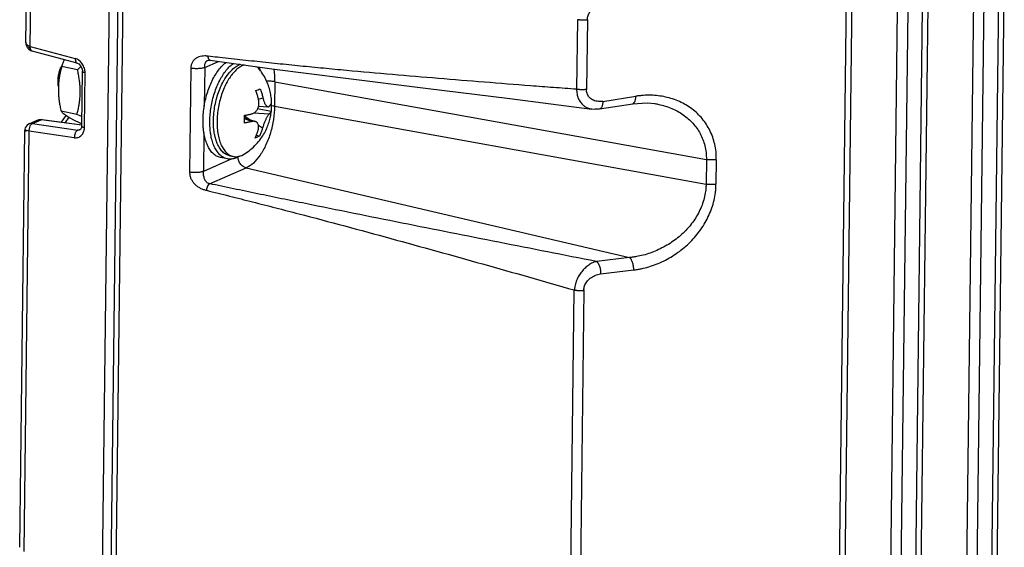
# Paper-space layout 'Layout1' of a CAD drawing. Header units: inches. Extents: x 29 to 351, y 58 to 234.
# Tile 80 of 104: x 107.98 to 111.82, y 163.35 to 165.41. Entities that reach past the tile are written whole.
import ezdxf

# ---------------------------------------------------------------- set-up
doc = ezdxf.new("R2010")
doc.units = ezdxf.units.IN
doc.header["$LTSCALE"] = 1.1
doc.header["$MEASUREMENT"] = 0
doc.layers.get('0').update_dxf_attribs({"linetype": 'CONTINUOUS'})
for name, color, linetype in [('02___PRT_ALL_AXES', 7, 'CONTINUOUS'), ('6_ALL_SURFS', 7, 'CONTINUOUS'), ('7_ALL_FEATURES', 7, 'CONTINUOUS')]:
    doc.layers.add(name, color=color, linetype=linetype)

psp = doc.layouts.get("Layout1")

# ---------------------------------------------------------------- linework, layer by layer
at = {"color": 7, "linetype": 'Continuous', "start_tangent": (-0.04248047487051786, 0.9990972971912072), "end_tangent": (0.9540835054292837, 0.2995407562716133)}
psp.add_spline([(110.1929578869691, 165.4060060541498), (110.1945587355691, 165.4197083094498), (110.2005067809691, 165.4338740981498), (110.2109411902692, 165.4472001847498), (110.2254499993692, 165.4584803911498), (110.2430637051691, 165.4662520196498)], degree=3, dxfattribs=at)
at = {"layer": '02___PRT_ALL_AXES', "color": 7, "linetype": 'Continuous'}
for p, q in [((108.1395547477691, 165.2244638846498), (108.1434351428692, 165.2321517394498)), ((108.8378434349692, 165.2327494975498), (108.8340960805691, 165.2312505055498)), ((108.9013772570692, 165.2239696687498), (108.9018919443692, 165.2232739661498)), ((108.7798689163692, 165.1794823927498), (108.7868267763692, 165.1897158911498)), ((108.7868267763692, 165.1897158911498), (108.7914596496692, 165.1958393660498)), ((108.7199599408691, 165.0313159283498), (108.7205236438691, 165.0383357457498)), ((108.7420866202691, 164.9408676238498), (108.7406354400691, 164.9460810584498)), ((108.7970926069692, 164.8760680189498), (108.8112109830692, 164.8733296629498)), ((108.7878398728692, 164.8638263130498), (108.7613238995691, 164.8689692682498))]:
    psp.add_line(p, q, dxfattribs=at)
for points, start_tangent, end_tangent in [([(108.1279771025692, 165.1457445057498), (108.1267047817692, 165.1581525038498), (108.1268976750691, 165.1739294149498), (108.1289328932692, 165.1901623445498), (108.1327214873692, 165.2061418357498), (108.1380978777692, 165.2211695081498), (108.1395547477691, 165.2244638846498)], (-0.159626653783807, 0.9871774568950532), (0.4175514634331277, 0.9086532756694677)), ([(108.7314697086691, 165.1755512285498), (108.7433262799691, 165.1960344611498), (108.7567839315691, 165.2147029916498), (108.7710970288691, 165.2302673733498), (108.7827563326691, 165.2401126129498)], (0.4620163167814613, 0.8868714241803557), (0.8031931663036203, 0.5957186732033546)), ([(108.7579856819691, 165.1704082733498), (108.7698422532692, 165.1908915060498), (108.7832999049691, 165.2095600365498), (108.7976130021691, 165.2251244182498), (108.8109285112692, 165.2361745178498)], (0.462016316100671, 0.8868714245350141), (0.814101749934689, 0.5807222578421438)), ([(108.7914596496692, 165.1958393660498), (108.8019083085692, 165.2078352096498), (108.8178093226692, 165.2218071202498), (108.8340960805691, 165.2312505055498)], (0.6199005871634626, 0.784680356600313), (0.9174441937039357, 0.3978644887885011)), ([(108.6925983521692, 165.0161596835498), (108.6940076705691, 165.0434787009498), (108.6975503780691, 165.0711792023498), (108.7031543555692, 165.0986972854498), (108.7107055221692, 165.1254727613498), (108.7200501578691, 165.1509605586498), (108.7309980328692, 165.1746418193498), (108.7314697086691, 165.1755512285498)], (0.01222539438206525, 0.9999252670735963), (0.4620163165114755, 0.886871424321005)), ([(108.7205236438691, 165.0383357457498), (108.7240663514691, 165.0660362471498), (108.7296703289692, 165.0935543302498), (108.7372214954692, 165.1203298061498), (108.7465661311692, 165.1458176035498), (108.7575140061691, 165.1694988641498), (108.7579856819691, 165.1704082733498)], (0.0896422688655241, 0.9959740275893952), (0.4620163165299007, 0.8868714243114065)), ([(108.7352702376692, 164.9742363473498), (108.7333380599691, 164.9986119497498), (108.7336923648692, 165.0275908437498), (108.7367269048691, 165.0573389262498), (108.7423589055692, 165.0870447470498), (108.7504347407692, 165.1158980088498), (108.7607341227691, 165.1431116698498), (108.7727501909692, 165.1675389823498)], (-0.1252570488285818, 0.9921243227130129), (0.4868746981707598, 0.873471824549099)), ([(108.7727501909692, 165.1675389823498), (108.7729761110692, 165.1679434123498), (108.7798689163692, 165.1794823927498)], (0.4868746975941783, 0.8734718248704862), (0.5378060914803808, 0.8430685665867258)), ([(108.7191143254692, 165.0110167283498), (108.7199599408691, 165.0313159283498)], (0.01222539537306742, 0.9999252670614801), (0.07036943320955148, 0.9975209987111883)), ([(108.6939880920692, 164.9822189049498), (108.6933511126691, 164.9897782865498), (108.6925983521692, 165.0161596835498)], (-0.09714612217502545, 0.9952701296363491), (0.01222539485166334, 0.999925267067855)), ([(108.7205040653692, 164.9770759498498), (108.7198670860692, 164.9846353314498), (108.7191143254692, 165.0110167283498)], (-0.09714612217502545, 0.9952701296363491), (0.01222539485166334, 0.999925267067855)), ([(108.7613273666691, 164.8689717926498), (108.7525874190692, 164.8714667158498), (108.7394452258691, 164.8785997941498), (108.7275114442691, 164.8894708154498), (108.7170290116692, 164.9038584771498), (108.7082113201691, 164.9214698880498), (108.7012378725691, 164.9419465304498), (108.6962506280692, 164.9648715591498), (108.6939880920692, 164.9822189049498)], (-0.9816318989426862, 0.190784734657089), (-0.09714612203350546, 0.9952701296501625)), ([(108.7878433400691, 164.8638288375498), (108.7791033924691, 164.8663237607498), (108.7659611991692, 164.8734568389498), (108.7540274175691, 164.8843278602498), (108.7435449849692, 164.8987155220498), (108.7347272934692, 164.9163269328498), (108.7277538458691, 164.9368035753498), (108.7227666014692, 164.9597286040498), (108.7205040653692, 164.9770759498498)], (-0.9816318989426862, 0.190784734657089), (-0.09714612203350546, 0.9952701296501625)), ([(108.7374462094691, 164.9603062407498), (108.7356736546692, 164.9711927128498), (108.7352702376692, 164.9742363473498)], (-0.1846244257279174, 0.9828091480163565), (-0.1252570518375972, 0.9921243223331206)), ([(108.7406354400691, 164.9460810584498), (108.7374462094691, 164.9603062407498)], (-0.2541746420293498, 0.9671583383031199), (-0.1846244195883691, 0.9828091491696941)), ([(108.7970956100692, 164.8760677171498), (108.7830534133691, 164.8810893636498), (108.7695903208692, 164.8910167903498), (108.7578282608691, 164.9054387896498), (108.7480880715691, 164.9239619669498), (108.7420866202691, 164.9408676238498)], (-0.9816116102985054, 0.1908890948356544), (-0.2824467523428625, 0.9592829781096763)), ([(108.8345808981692, 164.8745363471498), (108.8230151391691, 164.8684076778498), (108.8079237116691, 164.8637732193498), (108.7931864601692, 164.8630738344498), (108.7878433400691, 164.8638288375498)], (-0.8473303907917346, -0.5310661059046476), (-0.9816318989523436, 0.1907847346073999))]:
    psp.add_spline(points, degree=3, dxfattribs=dict(at, start_tangent=start_tangent, end_tangent=end_tangent))
at = {"layer": '6_ALL_SURFS', "color": 7, "linetype": 'Continuous'}
psp.add_line((108.3700072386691, 166.3131757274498), (108.3154560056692, 161.8513846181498), dxfattribs=at)
at = {"layer": '7_ALL_FEATURES', "color": 7, "linetype": 'Continuous'}
for p, q in [((108.0010313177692, 165.3196972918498), (108.0139895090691, 166.3795586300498)), ((108.0181964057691, 165.3028482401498), (108.0312430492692, 166.3699441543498)), ((108.3368622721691, 166.3196044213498), (108.2823110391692, 161.8578133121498)), ((108.3700072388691, 166.3131757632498), (108.3154560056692, 161.8513846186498)), ((108.3898924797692, 166.3091758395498), (108.3353448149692, 161.8476765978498)), ((111.1615506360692, 161.9629653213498), (111.2088264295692, 165.8296921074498)), ((111.1832285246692, 161.9772118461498), (111.2303269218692, 165.8294292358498)), ((111.7614908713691, 162.4606381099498), (111.7985785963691, 165.4940742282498)), ((111.7831149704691, 162.4704851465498), (111.8202026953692, 165.5039212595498)), ((111.4640677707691, 162.4201243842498), (111.5011554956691, 165.4535605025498)), ((111.4856918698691, 162.4299714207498), (111.5227795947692, 165.4634075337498)), ((111.6641674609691, 162.4536074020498), (111.7012566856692, 165.4871661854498)), ((111.7406229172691, 165.4865435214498), (111.7035307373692, 162.4527430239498)), ((111.3667443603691, 162.4130936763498), (111.4038335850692, 165.4466524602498)), ((111.4431998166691, 165.4460297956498), (111.4061076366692, 162.4122292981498)), ((110.1541918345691, 165.4067590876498), (110.1508748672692, 165.1354553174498)), ((110.1929578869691, 165.4060060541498), (110.1896408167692, 165.1347001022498)), ((108.0009322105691, 165.3169003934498), (108.0010293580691, 165.3151625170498)), ((108.0010439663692, 165.3187708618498), (108.0010315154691, 165.3197131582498)), ((108.0181964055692, 165.3028482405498), (108.1939744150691, 165.2554665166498)), ((108.2016824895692, 165.2370314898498), (108.0254974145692, 165.2845221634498)), ((108.7221363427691, 165.2632910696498), (108.7123363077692, 165.2644077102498)), ((108.2025799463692, 165.2118822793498), (108.1407387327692, 165.2238768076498)), ((108.2025799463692, 165.2118822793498), (108.2160028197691, 165.2242034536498)), ((108.6992297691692, 165.2205474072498), (108.7532427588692, 165.2439702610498)), ((108.7098244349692, 165.2476011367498), (108.7101982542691, 165.2477680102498)), ((108.7207443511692, 165.2484219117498), (108.7205832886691, 165.2484441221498)), ((108.8537513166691, 165.2306381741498), (108.8482144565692, 165.2285121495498)), ((108.9018373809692, 165.2234057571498), (108.9006678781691, 165.2242447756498)), ((108.2189963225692, 164.9921946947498), (108.2216042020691, 165.2054953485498)), ((108.2216046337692, 165.2055191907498), (108.2216119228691, 165.2056492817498)), ((108.2297797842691, 164.9861856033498), (108.2323876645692, 165.1994863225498)), ((108.6451615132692, 165.2174976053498), (108.6402077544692, 164.8123255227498)), ((108.6992297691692, 165.2205474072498), (108.6973880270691, 165.0699097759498)), ((108.8031386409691, 165.1899415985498), (108.8014210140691, 165.1876310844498)), ((108.9728980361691, 165.1649858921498), (108.9717262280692, 165.0691427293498)), ((108.9728980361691, 165.1649858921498), (110.6572313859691, 164.8614380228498)), ((110.2528211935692, 165.0882065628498), (110.3819668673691, 165.1082268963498)), ((108.9085652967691, 165.0974134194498), (108.9262680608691, 165.1021059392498)), ((108.9093752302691, 165.0701497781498), (108.9461508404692, 165.0671522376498)), ((108.9717262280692, 165.0691427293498), (110.6560595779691, 164.7655948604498)), ((109.8894975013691, 165.0993069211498), (110.2105470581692, 165.0585140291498)), ((110.2405758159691, 165.0590147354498), (110.3697216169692, 165.0790350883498)), ((110.4554073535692, 165.0795165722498), (110.4554721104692, 165.0795067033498)), ((108.2004491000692, 165.0375985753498), (108.1386078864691, 165.0495931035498)), ((108.1401170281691, 165.0074837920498), (108.1581722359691, 165.0335050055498)), ((108.2194534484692, 165.0286367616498), (108.2004491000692, 165.0375985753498)), ((108.8545149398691, 165.0244145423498), (108.8541905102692, 165.0339427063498)), ((108.8730503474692, 165.0179074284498), (108.8543324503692, 165.0302272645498)), ((108.9501541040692, 165.0386277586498), (108.8904533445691, 165.0424931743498)), ((108.9579048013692, 165.0488933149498), (108.9055925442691, 165.0590396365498)), ((110.2084261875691, 165.0588274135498), (110.2105508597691, 165.0585148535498)), ((110.2084261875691, 165.0588274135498), (110.2222143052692, 165.0577717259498)), ((110.2105508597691, 165.0585148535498), (110.2351550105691, 165.0600007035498)), ((110.2222143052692, 165.0577717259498), (110.2404720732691, 165.0590988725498)), ((110.2405702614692, 165.0590138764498), (110.2405086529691, 165.0590046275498)), ((108.0135914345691, 165.0006879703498), (108.0130699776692, 165.0004520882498)), ((108.0136134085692, 165.0006975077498), (108.0455469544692, 165.0145460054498)), ((108.0273460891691, 165.0022413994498), (108.0604565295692, 165.0166002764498)), ((108.0273460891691, 165.0022413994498), (108.2036020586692, 164.9762990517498)), ((108.0455695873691, 165.0145558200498), (108.0464612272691, 165.0149243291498)), ((108.0644392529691, 165.0172652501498), (108.0504157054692, 165.0160235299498)), ((108.2195038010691, 164.9960617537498), (108.0604565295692, 165.0166002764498)), ((108.0644548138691, 165.0172543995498), (108.2196524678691, 164.9972130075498)), ((108.1553086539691, 165.0055220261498), (108.1696565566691, 165.0262002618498)), ((108.2189964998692, 164.9921332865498), (108.2189966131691, 164.9922122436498)), ((108.8544911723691, 165.0244142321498), (108.8971080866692, 165.0094728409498)), ((108.8545034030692, 165.0217777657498), (108.8835736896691, 165.0097540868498)), ((108.8545174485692, 165.0187500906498), (108.8545149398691, 165.0244145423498)), ((108.9248220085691, 164.9838321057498), (108.9090138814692, 164.9942367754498)), ((107.9769506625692, 163.3501202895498), (107.9968148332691, 164.9748274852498)), ((107.9941157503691, 163.3332712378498), (108.0141558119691, 164.9723646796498)), ((107.9968157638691, 164.9749024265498), (107.9968162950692, 164.9748838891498)), ((107.9978295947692, 164.9752587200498), (107.9974449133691, 164.9746428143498)), ((108.0013977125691, 164.9738655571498), (108.0030483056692, 164.9736517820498)), ((108.1901963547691, 164.9464540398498), (108.0141558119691, 164.9723646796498)), ((108.2036020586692, 164.9762990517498), (108.2163107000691, 164.9818103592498)), ((108.2135715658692, 164.9783617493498), (108.2117318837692, 164.9772876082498)), ((108.2169973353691, 164.9826748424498), (108.2135715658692, 164.9783617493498)), ((108.2266026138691, 164.9694166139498), (108.2281475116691, 164.9741293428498)), ((108.6961177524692, 164.9660129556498), (108.6942760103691, 164.8153753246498)), ((108.9134139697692, 164.9526555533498), (108.9006391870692, 164.9551333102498)), ((108.7982583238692, 164.8777863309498), (108.7993157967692, 164.8772679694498)), ((108.8439239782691, 164.8775903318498), (108.8548168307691, 164.8833762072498)), ((108.8056241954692, 164.8636640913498), (108.6942760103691, 164.8153753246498)), ((110.6572313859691, 164.8614380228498), (110.6560595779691, 164.7655948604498)), ((110.6959972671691, 164.8606833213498), (110.6948254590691, 164.7648401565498)), ((108.7177746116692, 164.7670573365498), (108.8607326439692, 164.8290533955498)), ((108.8607326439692, 164.8290533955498), (110.3569549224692, 164.4791981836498)), ((110.3569549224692, 164.4791981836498), (110.2278684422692, 164.4640432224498)), ((110.2445953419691, 164.4156209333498), (110.3736841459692, 164.4307761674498)), ((110.1267929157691, 163.1657661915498), (110.1413038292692, 164.3526259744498)), ((110.1796034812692, 164.3527998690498), (110.1652131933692, 163.1638749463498)), ((107.9769633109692, 163.3491938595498), (107.9769508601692, 163.3501361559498))]:
    psp.add_line(p, q, dxfattribs=at)
for points in [[(108.0009384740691, 165.3187606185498), (108.0009327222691, 165.3185743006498), (108.0009322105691, 165.3169003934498)], [(108.0010293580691, 165.3151625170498), (108.0012283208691, 165.3133898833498), (108.0015260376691, 165.3116089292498), (108.0019199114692, 165.3098255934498), (108.0024096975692, 165.3080392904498), (108.0029960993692, 165.3062517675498), (108.0036809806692, 165.3044661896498), (108.0044670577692, 165.3026870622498), (108.0053577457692, 165.3009201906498), (108.0063576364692, 165.2991719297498)], [(108.0063576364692, 165.2991719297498), (108.0074749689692, 165.2974470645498), (108.0087155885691, 165.2957572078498), (108.0100830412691, 165.2941165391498), (108.0115794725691, 165.2925397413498), (108.0132055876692, 165.2910418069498)], [(108.0132055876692, 165.2910418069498), (108.0149606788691, 165.2896377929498), (108.0168437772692, 165.2883416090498), (108.0188466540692, 165.2871697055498), (108.0209618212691, 165.2861352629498), (108.0231816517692, 165.2852495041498), (108.0254974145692, 165.2845221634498)], [(108.2016474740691, 165.2371178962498), (108.2072240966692, 165.2343550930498), (108.2141493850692, 165.2274798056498)], [(108.2141493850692, 165.2274798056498), (108.2194723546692, 165.2180632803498), (108.2218205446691, 165.2080680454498), (108.2218962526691, 165.2056471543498)], [(108.7098142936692, 165.2475868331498), (108.7117919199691, 165.2482862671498), (108.7175358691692, 165.2487435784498), (108.7205832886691, 165.2484441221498)], [(108.7207679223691, 165.2484172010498), (108.9609760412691, 165.2155243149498), (109.2499330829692, 165.1783229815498), (109.5614759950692, 165.1397171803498), (109.8894975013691, 165.0993069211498)], [(110.3690673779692, 165.0790614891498), (110.4267982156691, 165.0823908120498), (110.4554830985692, 165.0795137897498)], [(108.0131355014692, 165.0003055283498), (108.0113748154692, 164.9994421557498), (108.0058847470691, 164.9956815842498), (108.0016041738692, 164.9907058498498), (107.9987719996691, 164.9851588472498)], [(108.2190282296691, 164.9921284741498), (108.2189690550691, 164.9906194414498), (108.2169973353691, 164.9826748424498)], [(107.9987719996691, 164.9851588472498), (107.9972580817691, 164.9796135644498), (107.9968191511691, 164.9748453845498)]]:
    psp.add_lwpolyline(points, dxfattribs=at)
for points, start_tangent, end_tangent in [([(110.1929578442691, 165.4060054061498), (110.1907132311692, 165.4057275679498), (110.1883926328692, 165.4054913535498), (110.1835290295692, 165.4051389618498), (110.1734325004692, 165.4049784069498), (110.1683682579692, 165.4051657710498), (110.1634081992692, 165.4055300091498), (110.1609874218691, 165.4057799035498), (110.1586350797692, 165.4060697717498), (110.1574916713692, 165.4062280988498), (110.1563714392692, 165.4063951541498), (110.1541916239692, 165.4067586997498)], (-0.9880193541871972, -0.1543300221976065), (-0.9841460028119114, 0.1773602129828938)), ([(108.0100287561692, 165.3054779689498), (108.0058061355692, 165.3084748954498), (108.0028404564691, 165.3121670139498), (108.0013873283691, 165.3159322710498), (108.0010339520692, 165.3187705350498)], (-0.883743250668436, 0.4679720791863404), (-0.03261823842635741, 0.9994678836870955)), ([(108.0181964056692, 165.3028482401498), (108.0107950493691, 165.3050925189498), (108.0100287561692, 165.3054779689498)], (-0.983774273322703, 0.1794106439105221), (-0.8837432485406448, 0.4679720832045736)), ([(108.0196479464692, 165.2905783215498), (108.0112155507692, 165.3014758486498)], (-0.7705074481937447, 0.6374309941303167), (-0.4393934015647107, 0.8982947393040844)), ([(108.0186372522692, 165.2945694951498), (108.0181964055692, 165.3028482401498)], (-0.180212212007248, 0.9836277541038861), (0.06241803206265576, 0.9980500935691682)), ([(108.0199626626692, 165.2900844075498), (108.0186372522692, 165.2945694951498)], (-0.409434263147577, 0.9123396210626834), (-0.180212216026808, 0.9836277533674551)), ([(108.0257378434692, 165.2844581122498), (108.0212281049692, 165.2878676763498), (108.0199626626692, 165.2900844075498)], (-0.9655574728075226, 0.2601898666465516), (-0.4094342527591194, 0.9123396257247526)), ([(108.7123362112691, 165.2644068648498), (108.7060353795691, 165.2650866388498), (108.6997975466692, 165.2653681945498), (108.6876800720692, 165.2645751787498), (108.6763878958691, 165.2617657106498), (108.6711631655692, 165.2596317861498), (108.6662796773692, 165.2569964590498), (108.6617897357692, 165.2538554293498), (108.6577313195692, 165.2502210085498), (108.6511310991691, 165.2413911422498), (108.6467713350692, 165.2305207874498), (108.6455807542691, 165.2242831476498), (108.6451615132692, 165.2174976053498)], (-0.9907595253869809, 0.1356302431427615), (0.009614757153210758, -0.9999537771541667)), ([(108.7205837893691, 165.2484473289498), (108.7194214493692, 165.2487667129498), (108.7175771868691, 165.2499257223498), (108.7159205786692, 165.2517820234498), (108.7134208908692, 165.2572293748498), (108.7123362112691, 165.2644068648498)], (-0.9880294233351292, 0.1542655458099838), (-0.03344436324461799, 0.9994405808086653)), ([(110.1508751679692, 165.1354594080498), (110.0607208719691, 165.1421626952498), (109.9706749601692, 165.1489866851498), (109.7908486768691, 165.1630263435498), (109.6112778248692, 165.1776407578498), (109.4318491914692, 165.1927982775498), (109.2524237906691, 165.2087442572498), (109.1626540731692, 165.2171771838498), (109.0728135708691, 165.2259563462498), (108.9828814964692, 165.2350589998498), (108.9378768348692, 165.2397346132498), (108.8928444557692, 165.2444941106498), (108.8477811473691, 165.2493386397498), (108.8026779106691, 165.2542706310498), (108.7575279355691, 165.2592931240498), (108.7221363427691, 165.2632910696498)], (-0.9973089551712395, 0.07331335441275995), (-0.9935949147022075, 0.1130006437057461)), ([(108.1407387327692, 165.2238768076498), (108.1362753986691, 165.2064709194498), (108.1327774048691, 165.1895967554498), (108.1301906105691, 165.1728577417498), (108.1285306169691, 165.1560382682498), (108.1278318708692, 165.1390412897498), (108.1281115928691, 165.1218542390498), (108.1293525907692, 165.1044700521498), (108.1315185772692, 165.0868049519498), (108.1345894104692, 165.0686485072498), (108.1386078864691, 165.0495931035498)], (-0.269224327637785, -0.9630774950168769), (0.2241766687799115, -0.9745485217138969)), ([(108.1508445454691, 165.2507352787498), (108.1454977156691, 165.2376710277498), (108.1407387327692, 165.2238768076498)], (-0.4058822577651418, -0.9139253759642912), (-0.3009808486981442, -0.9536301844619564)), ([(108.1939744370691, 165.2554665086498), (108.1945332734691, 165.2470680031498), (108.1955913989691, 165.2433793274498), (108.1971632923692, 165.2403857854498), (108.1992122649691, 165.2382925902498), (108.2016084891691, 165.2371284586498), (108.2016494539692, 165.2371172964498)], (-0.05762053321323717, -0.9983385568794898), (0.9656267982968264, -0.2599324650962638)), ([(108.2076656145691, 165.2487821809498), (108.2017416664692, 165.2524257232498), (108.1939744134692, 165.2554665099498)], (-0.8104244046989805, 0.5858432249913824), (-0.9643110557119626, 0.2647719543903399)), ([(108.2212118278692, 165.2346337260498), (108.2089831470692, 165.2477957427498), (108.2076656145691, 165.2487821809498)], (-0.5661880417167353, 0.8242761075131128), (-0.8104244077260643, 0.5858432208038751)), ([(108.2296122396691, 165.2175650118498), (108.2295069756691, 165.2178933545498), (108.2212118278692, 165.2346337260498)], (-0.3026029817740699, 0.953116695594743), (-0.5661880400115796, 0.8242761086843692)), ([(108.6992297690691, 165.2205474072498), (108.6992521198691, 165.2238583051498), (108.6994170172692, 165.2271383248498), (108.7002447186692, 165.2333964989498), (108.7018507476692, 165.2388980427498), (108.7030255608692, 165.2412825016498), (108.7044198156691, 165.2433529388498), (108.7060679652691, 165.2451174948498), (108.7080020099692, 165.2465917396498), (108.7098310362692, 165.2475867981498)], (-0.02444149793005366, 0.9997012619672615), (0.9083562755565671, 0.4181971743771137)), ([(108.8482144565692, 165.2285121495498), (108.8327365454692, 165.2196511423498), (108.8175869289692, 165.2066878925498), (108.8031386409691, 165.1899415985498)], (-0.9174441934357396, -0.3978644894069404), (-0.6026574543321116, -0.7979999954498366)), ([(108.9176155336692, 165.2071527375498), (108.9174291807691, 165.2074094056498), (108.9058620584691, 165.2201795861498), (108.9018373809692, 165.2234057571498)], (-0.5861233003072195, 0.8102218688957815), (-0.8054931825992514, 0.5926050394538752)), ([(108.9117672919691, 165.2227479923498), (108.9145449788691, 165.2110244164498)], (0.2653981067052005, -0.9641389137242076), (0.1973545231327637, -0.9803321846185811)), ([(108.2091854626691, 165.0763220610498), (108.2109993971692, 165.0886347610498), (108.2126585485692, 165.1054561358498), (108.2133561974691, 165.1224533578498), (108.2130754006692, 165.1396400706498), (108.2118336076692, 165.1570220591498), (108.2096674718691, 165.1746825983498), (108.2065977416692, 165.1928304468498), (108.2025799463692, 165.2118822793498)], (0.1650459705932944, 0.9862858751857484), (-0.2241766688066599, 0.9745485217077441)), ([(108.2323876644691, 165.1994862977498), (108.2259074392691, 165.2015194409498), (108.2237758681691, 165.2027566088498), (108.2224337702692, 165.2040785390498), (108.2219038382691, 165.2054378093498), (108.2218994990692, 165.2055269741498)], (-0.9789821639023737, 0.2039458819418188), (-0.0263874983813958, 0.9996517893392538)), ([(108.2323876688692, 165.1994863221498), (108.2316908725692, 165.2087861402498), (108.2296122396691, 165.2175650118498)], (0.008751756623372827, 0.9999617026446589), (-0.3026029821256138, 0.953116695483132)), ([(108.6992297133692, 165.2205475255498), (108.6971361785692, 165.2197313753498), (108.6947065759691, 165.2189563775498), (108.6889410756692, 165.2175838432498), (108.6821948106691, 165.2165312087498), (108.6747799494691, 165.2158789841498), (108.6591983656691, 165.2159066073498), (108.6451615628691, 165.2174979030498)], (-0.9049304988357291, -0.4255593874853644), (-0.9864004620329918, 0.1643597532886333)), ([(108.8014210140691, 165.1876310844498), (108.7897474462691, 165.1698246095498), (108.7777430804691, 165.1468322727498), (108.7674211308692, 165.1215307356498), (108.7590357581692, 165.0945430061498), (108.7527934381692, 165.0665336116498), (108.7488478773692, 165.0381922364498), (108.7472962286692, 165.0102167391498)], (-0.5905660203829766, -0.8069893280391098), (-0.01222539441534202, -0.9999252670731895)), ([(108.9604779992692, 165.0719329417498), (108.9597396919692, 165.0931572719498), (108.9568862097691, 165.1149237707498), (108.9514847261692, 165.1378769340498), (108.9430599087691, 165.1617444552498), (108.9318645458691, 165.1847983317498), (108.9176155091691, 165.2071527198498)], (0.01222539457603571, 0.9999252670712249), (-0.5860334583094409, 0.8102868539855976)), ([(108.9728980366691, 165.1649858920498), (108.9698068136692, 165.2133277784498), (108.9696400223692, 165.2144376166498)], (0.01221928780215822, 0.9999253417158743), (-0.1507036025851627, 0.988578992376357)), ([(108.9728980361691, 165.1649858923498), (108.9585230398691, 165.1666111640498), (108.9432712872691, 165.1666042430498), (108.9408295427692, 165.1664430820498)], (-0.9841458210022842, 0.1773612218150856), (-0.9971439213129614, -0.07552483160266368)), ([(108.8986813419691, 165.1301804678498), (108.9076894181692, 165.1337659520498), (108.9156745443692, 165.1375498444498)], (0.9390380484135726, 0.3438132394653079), (0.8873195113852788, 0.4611551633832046)), ([(108.9092748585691, 165.0947365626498), (108.9077793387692, 165.1009896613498), (108.9059357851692, 165.1079289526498), (108.9037525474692, 165.1153319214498), (108.9013114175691, 165.1228229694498), (108.8986813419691, 165.1301804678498)], (-0.2210916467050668, 0.9752530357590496), (-0.3498110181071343, 0.936820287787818)), ([(108.9156745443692, 165.1375498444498), (108.9182893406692, 165.1302370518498), (108.9207322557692, 165.1227447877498), (108.9229213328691, 165.1153256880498), (108.9247700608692, 165.1083688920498), (108.9262680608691, 165.1021059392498)], (0.3498110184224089, -0.9368202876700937), (0.2210916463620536, -0.9752530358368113)), ([(110.1508748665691, 165.1354552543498), (110.1509311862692, 165.1307414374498), (110.1512141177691, 165.1260843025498), (110.1524529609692, 165.1169945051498), (110.1574772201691, 165.1000680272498), (110.1655868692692, 165.0852734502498), (110.1764907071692, 165.0732801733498), (110.1849925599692, 165.0672488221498)], (-0.0121054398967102, -0.9999267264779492), (0.8612614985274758, -0.5081620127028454)), ([(110.1896408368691, 165.1347002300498), (110.1873822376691, 165.1344190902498), (110.1850517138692, 165.1341807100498), (110.1802119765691, 165.1338342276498), (110.1752029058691, 165.1336645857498), (110.1701154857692, 165.1336741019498), (110.1650461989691, 165.1338624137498), (110.1600912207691, 165.1342261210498), (110.1576851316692, 165.1344719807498), (110.1553407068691, 165.1347593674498), (110.1530676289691, 165.1350873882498), (110.1508748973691, 165.1354552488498)], (-0.9908497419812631, -0.1349695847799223), (-0.984171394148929, 0.1772192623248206)), ([(110.2528211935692, 165.0882065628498), (110.2306215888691, 165.0885894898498), (110.2122965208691, 165.0947256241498), (110.1989688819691, 165.1056254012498), (110.1914313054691, 165.1196056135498), (110.1896408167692, 165.1347001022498)], (-0.9947054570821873, -0.1027669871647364), (0.06903252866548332, 0.9976144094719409)), ([(110.3696475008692, 165.0791463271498), (110.3710780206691, 165.0795307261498), (110.3767923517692, 165.0847516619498), (110.3789915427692, 165.0892388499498), (110.3806297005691, 165.0947809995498), (110.3816322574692, 165.1011909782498), (110.3819668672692, 165.1082268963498)], (0.9855655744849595, 0.1692941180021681), (-0.00396323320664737, 0.9999921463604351)), ([(110.6959960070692, 164.8606833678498), (110.6959358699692, 164.8764406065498), (110.6948855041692, 164.8917909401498), (110.6900155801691, 164.9211803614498), (110.6708569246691, 164.9747209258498), (110.6408573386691, 165.0209054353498), (110.6009777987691, 165.0587491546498), (110.5522606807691, 165.0873387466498), (110.4977264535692, 165.1052788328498), (110.4405781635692, 165.1120855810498), (110.4113952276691, 165.1114200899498), (110.3967036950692, 165.1101296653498), (110.3819671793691, 165.1082248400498)], (0.03689279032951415, 0.9993192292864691), (-0.9886837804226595, -0.1500146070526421)), ([(108.2004491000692, 165.0375985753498), (108.2049136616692, 165.0550097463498), (108.2084128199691, 165.0718918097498), (108.2091854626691, 165.0763220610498)], (0.2692243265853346, 0.9630774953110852), (0.1650459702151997, 0.986285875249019)), ([(108.9717262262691, 165.0691427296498), (108.9674137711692, 165.0175898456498), (108.9559918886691, 164.9663404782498), (108.9382386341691, 164.9188857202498), (108.9153645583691, 164.8784612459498), (108.8889291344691, 164.8478217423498), (108.8607326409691, 164.8290533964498)], (-0.01222540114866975, -0.9999252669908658), (-0.9174441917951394, -0.3978644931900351)), ([(108.8839427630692, 165.0399409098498), (108.8897729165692, 165.0420697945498), (108.8945748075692, 165.0450576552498), (108.8985217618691, 165.0485818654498), (108.9018324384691, 165.0525573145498), (108.9046689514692, 165.0570650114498), (108.9070210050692, 165.0620936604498), (108.9088123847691, 165.0674909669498), (108.9094545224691, 165.0701326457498)], (0.9722328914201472, 0.2340153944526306), (0.2111931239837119, 0.9774443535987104)), ([(108.9094545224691, 165.0701326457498), (108.9100367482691, 165.0732747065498), (108.9106532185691, 165.0796069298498), (108.9105061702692, 165.0867093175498), (108.9092748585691, 165.0947365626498)], (0.2111931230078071, 0.9774443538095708), (-0.2210916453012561, 0.9752530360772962)), ([(108.9262680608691, 165.1021059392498), (108.9281873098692, 165.0946964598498), (108.9301802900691, 165.0885731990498), (108.9321748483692, 165.0835213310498), (108.9341916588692, 165.0792552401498), (108.9362504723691, 165.0756331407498), (108.9383901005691, 165.0725694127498), (108.9405359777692, 165.0701719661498), (108.9425133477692, 165.0685548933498), (108.9442196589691, 165.0676308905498), (108.9458872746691, 165.0671797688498), (108.9461440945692, 165.0671531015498)], (0.2210916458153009, -0.9752530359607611), (0.9967622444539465, -0.0804053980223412)), ([(108.9461440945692, 165.0671531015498), (108.9475405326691, 165.0672218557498), (108.9491058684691, 165.0677810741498), (108.9505231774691, 165.0688145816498)], (0.9967622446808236, -0.08040539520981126), (0.7305321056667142, 0.6828783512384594)), ([(108.9505231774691, 165.0688145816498), (108.9522832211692, 165.0705496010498), (108.9540408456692, 165.0725048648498), (108.9556946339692, 165.0746404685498), (108.9571245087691, 165.0768560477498), (108.9582738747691, 165.0790801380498)], (0.730532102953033, 0.6828783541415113), (0.4128210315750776, 0.910812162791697)), ([(108.9582738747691, 165.0790801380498), (108.9585657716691, 165.0714395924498), (108.9586008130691, 165.0638875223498)], (0.05484354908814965, -0.9984949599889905), (-0.01222539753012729, -0.9999252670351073)), ([(108.9589977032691, 165.0487238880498), (108.9591715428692, 165.0502736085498), (108.9604779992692, 165.0719329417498)], (0.1149057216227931, 0.9933764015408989), (0.01222539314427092, 0.9999252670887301)), ([(108.9717262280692, 165.0691427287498), (108.9603980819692, 165.0705684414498)], (-0.9841458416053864, 0.1773611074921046), (-0.9970536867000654, 0.07670688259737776)), ([(110.2528211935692, 165.0882065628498), (110.2527498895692, 165.0847955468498), (110.2525110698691, 165.0814137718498), (110.2515435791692, 165.0749344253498), (110.2499441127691, 165.0691614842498), (110.2477380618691, 165.0644879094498), (110.2449789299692, 165.0612340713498), (110.2418326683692, 165.0594299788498), (110.2405540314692, 165.0591119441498)], (0.00396323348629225, -0.9999921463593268), (-0.9865802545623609, -0.1632770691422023)), ([(110.4554728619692, 165.0795116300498), (110.4712980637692, 165.0766450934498), (110.5218056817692, 165.0608504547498), (110.5670555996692, 165.0359576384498), (110.6044519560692, 165.0029700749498), (110.6329088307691, 164.9624337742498), (110.6512392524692, 164.9149729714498), (110.6559297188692, 164.8888997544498), (110.6570228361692, 164.8753307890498), (110.6572313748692, 164.8614380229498)], (0.9885657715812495, -0.1507903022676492), (-0.01975914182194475, -0.999804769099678)), ([(108.1386078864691, 165.0495931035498), (108.1431421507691, 165.0451556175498), (108.1482892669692, 165.0407382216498), (108.1541946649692, 165.0362343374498), (108.1609785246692, 165.0315793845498), (108.1687197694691, 165.0267404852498), (108.1774410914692, 165.0217110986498), (108.1871308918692, 165.0164913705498), (108.1977962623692, 165.0110627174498), (108.2095216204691, 165.0053672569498), (108.2190949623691, 165.0008732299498)], (0.6893888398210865, -0.724391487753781), (0.9073291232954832, -0.4204210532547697)), ([(108.8541905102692, 165.0339427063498), (108.8606986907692, 165.0350748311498), (108.8671760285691, 165.0362949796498), (108.8733760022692, 165.0375567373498), (108.8790224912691, 165.0387920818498), (108.8839427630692, 165.0399409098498)], (0.9863320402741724, 0.1647698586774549), (0.9722328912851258, 0.2340153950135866)), ([(108.8548168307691, 164.8833762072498), (108.8782220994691, 164.9002767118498), (108.9001986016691, 164.9210050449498), (108.9181683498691, 164.9430073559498), (108.9319472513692, 164.9647423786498), (108.9423804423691, 164.9860372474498), (108.9502437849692, 165.0073992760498), (108.9557835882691, 165.0287884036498), (108.9589977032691, 165.0487238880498)], (0.846465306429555, 0.5324438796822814), (0.1149057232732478, 0.9933764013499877)), ([(108.9501541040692, 165.0386277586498), (108.9476754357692, 165.0358488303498), (108.9452374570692, 165.0324024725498), (108.9428913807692, 165.0285677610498), (108.9405976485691, 165.0243950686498), (108.9382806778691, 165.0197866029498), (108.9359474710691, 165.0147542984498), (108.9336702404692, 165.0094512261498), (108.9314450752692, 165.0038615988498), (108.9292324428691, 164.9978389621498), (108.9270087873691, 164.9911963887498), (108.9248220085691, 164.9838321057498)], (-0.7305321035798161, -0.6828783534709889), (-0.2656024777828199, -0.9640826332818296)), ([(108.9579048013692, 165.0488933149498), (108.9567828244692, 165.0467164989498), (108.9553685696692, 165.0445143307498), (108.9537157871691, 165.0423706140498), (108.9519357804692, 165.0403853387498), (108.9501541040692, 165.0386277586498)], (-0.4128210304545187, -0.9108121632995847), (-0.7305321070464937, -0.6828783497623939)), ([(108.9586008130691, 165.0638875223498), (108.9583817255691, 165.0563851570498), (108.9579048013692, 165.0488933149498)], (-0.01222539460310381, -0.999925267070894), (-0.08090445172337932, -0.9967218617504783)), ([(110.1849925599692, 165.0672488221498), (110.1897575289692, 165.0647015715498), (110.1970187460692, 165.0617145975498), (110.2045504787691, 165.0595766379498), (110.2084261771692, 165.0588273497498)], (0.8612614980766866, -0.5081620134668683), (0.9869117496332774, -0.1612612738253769)), ([(108.0273460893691, 165.0022413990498), (108.0193734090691, 165.0022582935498), (108.0135914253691, 165.0006879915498)], (-0.9918581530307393, 0.1273475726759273), (-0.9171892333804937, -0.3984518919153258)), ([(108.0141558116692, 164.9723646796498), (108.0148228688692, 164.9816877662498), (108.0177001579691, 164.9912248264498), (108.0222397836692, 164.9984476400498)], (-0.03702361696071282, 0.9993143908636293), (0.6706401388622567, 0.7417828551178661)), ([(108.0222397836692, 164.9984476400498), (108.0273460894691, 165.0022413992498)], (0.6706401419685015, 0.7417828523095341), (0.9256467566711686, 0.3783887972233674)), ([(108.0464611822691, 165.0149244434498), (108.0478997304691, 165.0154448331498), (108.0604565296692, 165.0166002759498)], (0.9304062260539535, 0.3665300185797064), (0.9914210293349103, -0.1307070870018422)), ([(108.0604563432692, 165.0166006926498), (108.0638930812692, 165.0173116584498), (108.0644557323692, 165.0172612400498)], (0.9131071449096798, 0.4077196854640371), (0.9911066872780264, -0.1330696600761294)), ([(108.2297797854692, 164.9861856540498), (108.2232885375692, 164.9881626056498), (108.2209482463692, 164.9894116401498), (108.2194840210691, 164.9907631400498), (108.2190284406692, 164.9921331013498)], (-0.9789821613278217, 0.2039458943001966), (0.005796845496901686, 0.9999831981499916)), ([(108.7472962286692, 165.0102167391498), (108.7481766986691, 164.9832959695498), (108.7514676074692, 164.9580928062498)], (-0.01222539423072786, -0.9999252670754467), (0.1822611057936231, -0.9832501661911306)), ([(108.8538214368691, 165.0037558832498), (108.8542983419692, 165.0112473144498), (108.8545174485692, 165.0187500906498)], (0.08090445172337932, 0.9967218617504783), (0.01222539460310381, 0.999925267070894)), ([(108.8835736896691, 165.0097540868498), (108.8787170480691, 165.0086196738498), (108.8731576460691, 165.0074017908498), (108.8669839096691, 165.0061428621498), (108.8604698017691, 165.0049134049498), (108.8538214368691, 165.0037558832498)], (-0.9722328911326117, -0.2340153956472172), (-0.9863320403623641, -0.1647698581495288)), ([(108.8971013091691, 165.0094751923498), (108.8966692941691, 165.0096205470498), (108.8937346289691, 165.0103172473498), (108.8904864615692, 165.0105843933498), (108.8870508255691, 165.0103879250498), (108.8835736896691, 165.0097540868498)], (-0.9437304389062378, 0.3307156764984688), (-0.972232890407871, -0.234015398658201)), ([(108.9078288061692, 164.9764627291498), (108.9092111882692, 164.9832324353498), (108.9095564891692, 164.9889025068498), (108.9091572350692, 164.9936451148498), (108.9081720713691, 164.9977111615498), (108.9066612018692, 165.0012270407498), (108.9046085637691, 165.0042738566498), (108.9020850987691, 165.0067442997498), (108.8993523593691, 165.0085074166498), (108.8971013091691, 165.0094751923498)], (0.2656024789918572, 0.9640826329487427), (-0.9437304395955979, 0.3307156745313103)), ([(107.9974404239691, 164.9746318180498), (107.9973923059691, 164.9744909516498), (108.0014060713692, 164.9736739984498)], (-0.3744872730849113, -0.9272320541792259), (0.9990493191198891, 0.04359424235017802)), ([(108.0141558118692, 164.9723646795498), (108.0039084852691, 164.9745018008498), (107.9978295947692, 164.9752587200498)], (-0.9742912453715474, 0.2252921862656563), (-0.647515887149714, -0.7620519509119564)), ([(108.2036020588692, 164.9762990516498), (108.2008881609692, 164.9746554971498), (108.1983137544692, 164.9721439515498), (108.1959842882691, 164.9688672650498), (108.1939580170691, 164.9649862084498), (108.1922965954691, 164.9606573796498), (108.1910728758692, 164.9560236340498), (108.1901963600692, 164.9464540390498)], (-0.9270704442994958, -0.3748871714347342), (0.03240284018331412, -0.9994748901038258)), ([(108.1901963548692, 164.9464540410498), (108.1979982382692, 164.9462509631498), (108.2053157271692, 164.9478477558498), (108.2178242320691, 164.9558822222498), (108.2264642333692, 164.9690692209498), (108.2266026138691, 164.9694166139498)], (0.9900328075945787, -0.1408369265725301), (0.3658927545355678, 0.9306570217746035)), ([(108.2117329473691, 164.9772890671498), (108.2108799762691, 164.9769505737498), (108.2073367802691, 164.9761640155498), (108.2036020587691, 164.9762990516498)], (-0.917426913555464, -0.3979043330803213), (-0.9871230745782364, 0.1599626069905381)), ([(108.2281475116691, 164.9741293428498), (108.2288593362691, 164.9772226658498), (108.2297797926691, 164.9861856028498)], (0.2575892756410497, 0.9662545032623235), (0.01575682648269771, 0.9998758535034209)), ([(108.7514676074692, 164.9580928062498), (108.7570879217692, 164.9352278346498)], (0.1822611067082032, -0.9832501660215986), (0.2992100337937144, -0.9541872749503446)), ([(108.8964207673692, 164.9452861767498), (108.8992015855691, 164.9515524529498), (108.9018157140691, 164.9580638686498), (108.9041754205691, 164.9646007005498), (108.9061851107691, 164.9708091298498), (108.9078288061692, 164.9764627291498)], (0.4220169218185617, 0.9065879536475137), (0.2656024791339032, 0.9640826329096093)), ([(108.9134139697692, 164.9526555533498), (108.9054288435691, 164.9488716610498), (108.8964207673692, 164.9452861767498)], (-0.8873195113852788, -0.4611551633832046), (-0.9390380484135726, -0.3438132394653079)), ([(108.9248220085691, 164.9838321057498), (108.9231810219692, 164.9781873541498), (108.9211769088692, 164.9719943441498), (108.9188234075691, 164.9654713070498), (108.9162110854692, 164.9589604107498), (108.9134139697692, 164.9526555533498)], (-0.2656024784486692, -0.9640826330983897), (-0.4220169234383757, -0.9065879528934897)), ([(108.7570879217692, 164.9352278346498), (108.7648992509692, 164.9152640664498), (108.7747092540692, 164.8986930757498), (108.7862763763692, 164.8859228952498), (108.7982583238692, 164.8777863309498)], (0.2992100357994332, -0.9541872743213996), (0.8928421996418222, -0.4503696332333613)), ([(108.7993157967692, 164.8772679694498), (108.8112112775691, 164.8733311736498)], (0.9029177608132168, -0.4298133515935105), (0.9815253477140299, -0.1913321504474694)), ([(108.8345470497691, 164.8743136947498), (108.8439239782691, 164.8775903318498)], (0.9666804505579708, 0.2559861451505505), (0.9174441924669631, 0.3978644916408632)), ([(108.8112112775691, 164.8733311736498), (108.8135064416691, 164.8729414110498), (108.8284988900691, 164.8730497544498), (108.8345470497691, 164.8743136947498)], (0.9815253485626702, -0.191332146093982), (0.9666804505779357, 0.2559861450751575)), ([(108.8607326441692, 164.8290533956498), (108.8486029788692, 164.8345278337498), (108.8376538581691, 164.8454488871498), (108.8307778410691, 164.8594718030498), (108.8287200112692, 164.8717401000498)], (-0.9737350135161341, 0.2276842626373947), (-0.03169079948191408, 0.9994977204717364)), ([(110.6959973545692, 164.8606826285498), (110.6914320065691, 164.8601688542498), (110.6865684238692, 164.8598166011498), (110.6764719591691, 164.8596564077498), (110.6664477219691, 164.8602083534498), (110.6616746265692, 164.8607482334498), (110.6594109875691, 164.8610736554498), (110.6572312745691, 164.8614374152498)], (-0.9921495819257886, -0.1250568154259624), (-0.9836788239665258, 0.1799332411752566)), ([(108.6402077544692, 164.8123255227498), (108.6404511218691, 164.8054219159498), (108.6414789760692, 164.7987845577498), (108.6455493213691, 164.7864005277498), (108.6519064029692, 164.7752369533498), (108.6558617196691, 164.7701572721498), (108.6602570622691, 164.7654167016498), (108.6650562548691, 164.7610373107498), (108.6702101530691, 164.7570300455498), (108.6813895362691, 164.7501680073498), (108.6934376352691, 164.7450189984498), (108.6996543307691, 164.7430548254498), (108.7059425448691, 164.7414635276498)], (-0.03584527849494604, -0.9993573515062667), (0.9758059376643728, -0.2186384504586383)), ([(108.6942760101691, 164.8153753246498), (108.6921828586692, 164.8145592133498), (108.6897545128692, 164.8137843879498), (108.6839933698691, 164.8124123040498), (108.6772521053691, 164.8113599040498), (108.6698398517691, 164.8107074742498), (108.6542512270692, 164.8107342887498), (108.6402077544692, 164.8123255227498)], (-0.9174441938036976, -0.3978644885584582), (-0.9816938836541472, 0.1904655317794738)), ([(108.7177746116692, 164.7670573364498), (108.7147961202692, 164.7679296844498), (108.7119604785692, 164.7692534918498), (108.7067400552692, 164.7731125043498), (108.7022981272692, 164.7784126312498), (108.7004271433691, 164.7815339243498), (108.6988194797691, 164.7849321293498), (108.6974914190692, 164.7885732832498), (108.6964270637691, 164.7923962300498), (108.6949964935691, 164.8003180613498), (108.6943415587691, 164.8081577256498), (108.6942467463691, 164.8118780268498), (108.6942760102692, 164.8153753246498)], (-0.9779837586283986, 0.2086810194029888), (0.02483262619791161, 0.9996916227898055)), ([(108.7177746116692, 164.7670573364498), (108.7135303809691, 164.7634384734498), (108.7098376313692, 164.7571770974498), (108.7071654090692, 164.7494551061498), (108.7059425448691, 164.7414635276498)], (-0.91648738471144, -0.4000635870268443), (-0.04611834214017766, -0.9989359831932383)), ([(110.2278680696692, 164.4640413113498), (109.8474417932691, 164.5386478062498), (109.4691044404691, 164.6136851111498), (109.0926182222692, 164.6896104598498), (108.9987957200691, 164.7088204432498), (108.9050572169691, 164.7281278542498), (108.8113875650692, 164.7475378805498), (108.7177745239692, 164.7670569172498)], (-0.9815234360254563, 0.1913419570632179), (-0.9788166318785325, 0.2047388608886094)), ([(110.6560596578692, 164.7655948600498), (110.6555103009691, 164.7515751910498), (110.6540807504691, 164.7376979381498), (110.6487369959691, 164.7104717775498), (110.6291916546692, 164.6587160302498), (110.5996634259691, 164.6115603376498), (110.5613514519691, 164.5698569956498), (110.5153933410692, 164.5345606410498), (110.4643808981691, 164.5071232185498), (110.4378887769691, 164.4967186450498), (110.4110484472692, 164.4885854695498), (110.3840130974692, 164.4827468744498), (110.3704760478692, 164.4806872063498), (110.3569549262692, 164.4791981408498)], (-0.004541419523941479, -0.999989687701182), (-0.9960803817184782, -0.08845266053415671)), ([(110.3736841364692, 164.4307762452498), (110.3884547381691, 164.4329165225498), (110.4031927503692, 164.4356509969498), (110.4325074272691, 164.4429636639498), (110.4615062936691, 164.4528265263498), (110.4900698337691, 164.4653755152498), (110.5451713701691, 164.4982440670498), (110.5946691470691, 164.5402423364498), (110.6355749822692, 164.5891468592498), (110.6668082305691, 164.6435871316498), (110.6873479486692, 164.7024672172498), (110.6929605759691, 164.7332861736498), (110.6943888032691, 164.7489884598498), (110.6948254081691, 164.7648401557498)], (0.9927204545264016, 0.120441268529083), (-0.01417980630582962, 0.999899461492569)), ([(110.6948254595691, 164.7648401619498), (110.6902391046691, 164.7643229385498), (110.6854006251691, 164.7639784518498), (110.6753001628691, 164.7638139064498), (110.6652728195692, 164.7643703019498), (110.6605231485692, 164.7649014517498), (110.6582515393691, 164.7652278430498), (110.6560595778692, 164.7655948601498)], (-0.9893562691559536, -0.1455134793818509), (-0.9846192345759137, 0.1747139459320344)), ([(108.7059430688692, 164.7414656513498), (108.7960818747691, 164.7190547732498), (108.8861672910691, 164.6963322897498), (108.9761973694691, 164.6733073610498), (109.0661697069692, 164.6499857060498), (109.4254154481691, 164.5536990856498), (109.7838556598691, 164.4541976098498), (110.1413110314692, 164.3526510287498)], (0.9708725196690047, -0.2395966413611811), (0.9610776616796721, -0.2762783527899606)), ([(110.2278685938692, 164.4640431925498), (110.2241317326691, 164.4630532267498), (110.2203739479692, 164.4618264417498), (110.2128313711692, 164.4586869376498), (110.1978933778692, 164.4498668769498), (110.1836308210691, 164.4380963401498), (110.1706244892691, 164.4238797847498), (110.1594609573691, 164.4076832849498), (110.1506850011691, 164.3900263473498), (110.1448955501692, 164.3714036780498), (110.1433164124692, 164.3618549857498), (110.1428832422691, 164.3570549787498), (110.1426934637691, 164.3522489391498)], (-0.9737997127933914, -0.2274073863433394), (-0.01222539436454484, -0.9999252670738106)), ([(110.2278685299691, 164.4640432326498), (110.2287432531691, 164.4634366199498), (110.2296050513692, 164.4627311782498), (110.2304564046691, 164.4619356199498), (110.2312977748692, 164.4610559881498), (110.2329460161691, 164.4590598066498), (110.2345323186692, 164.4567616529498), (110.2374469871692, 164.4513323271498), (110.2399719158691, 164.4450169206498), (110.2435415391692, 164.4306797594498), (110.2444079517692, 164.4231023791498), (110.2445941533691, 164.4193386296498), (110.2445953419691, 164.4156209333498)], (0.847271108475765, -0.5311606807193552), (-0.02833328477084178, -0.999598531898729)), ([(110.3736841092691, 164.4307761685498), (110.3735605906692, 164.4379741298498), (110.3727772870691, 164.4456077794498), (110.3692538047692, 164.4604504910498), (110.3635623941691, 164.4722780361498), (110.3602735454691, 164.4764321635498), (110.3586054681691, 164.4779937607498), (110.3569549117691, 164.4791981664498)], (0.03152459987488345, 0.9995029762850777), (-0.8466460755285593, 0.5321563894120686)), ([(110.1796034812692, 164.3527998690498), (110.1817454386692, 164.3688234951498), (110.1902477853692, 164.3847333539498), (110.2040633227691, 164.3986163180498), (110.2225486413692, 164.4093946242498), (110.2445953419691, 164.4156209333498)], (-0.0644307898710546, 0.9979221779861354), (0.9865340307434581, 0.1635561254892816)), ([(110.1413053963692, 164.3525024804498), (110.1426934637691, 164.3522489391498), (110.1446739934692, 164.3519544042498), (110.1457002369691, 164.3518179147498), (110.1467533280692, 164.3516876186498), (110.1489357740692, 164.3514465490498), (110.1512001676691, 164.3512362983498), (110.1558808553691, 164.3509265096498), (110.1606917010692, 164.3507641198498), (110.1702466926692, 164.3508902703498), (110.1747686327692, 164.3511771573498), (110.1768925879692, 164.3513660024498), (110.1789220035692, 164.3515852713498), (110.1800660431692, 164.3517442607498)], (0.980086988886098, -0.1985686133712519), (0.9882356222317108, 0.152939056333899))]:
    psp.add_spline(points, degree=3, dxfattribs=dict(at, start_tangent=start_tangent, end_tangent=end_tangent))

doc.saveas('drawing.dxf')
